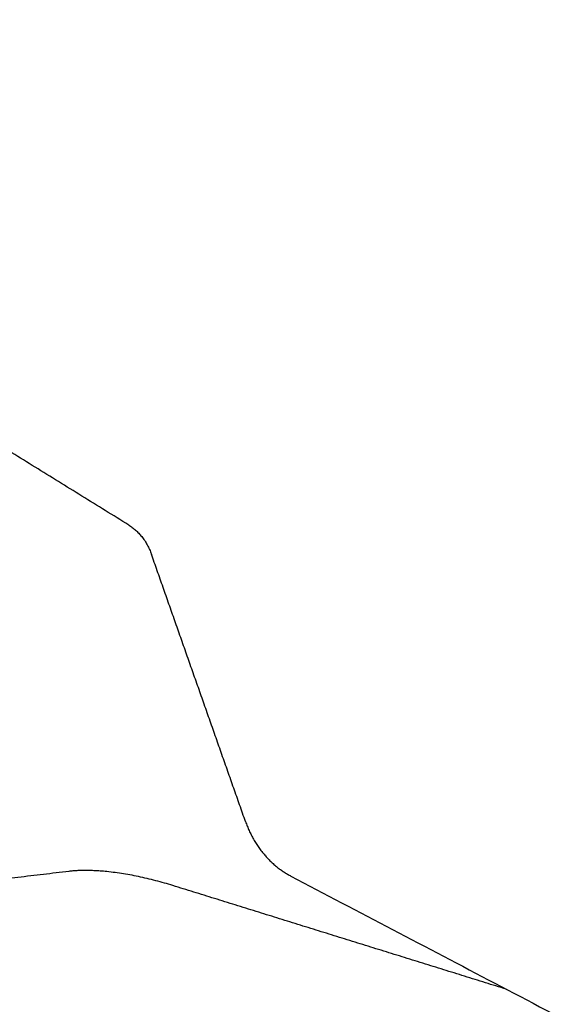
# Model space of a CAD drawing. Header units: millimetres. Extents: x 6394 to 7394, y -4769 to -3769.
# Tile 19 of 43: x 6740 to 6758, y -4428 to -4395. Entities that reach past the tile are written whole.
import ezdxf

# ---------------------------------------------------------------- set-up
doc = ezdxf.new("R2010")
doc.units = ezdxf.units.MM
doc.layers.add('ROXX_NEOmini_Barndoor', color=7, linetype='Continuous', true_color=0x000000)

msp = doc.modelspace()

# ---------------------------------------------------------------- linework, layer by layer
at = {"layer": 'ROXX_NEOmini_Barndoor', "color": 18, "lineweight": -3, "true_color": 0x000000}
for points, weights in [([(6807.616, -4364.587), (6768.183, -4381.265), (6731.35, -4396.844)], [788.686071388, 816.534423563, 844.382775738]), ([(6808.041, -4364.56), (6768.679, -4381.203), (6731.908, -4396.751)], [789.498057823, 817.312429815, 845.126801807])]:
    msp.add_rational_spline(points, weights, degree=2, dxfattribs=at)
at = {"layer": 'ROXX_NEOmini_Barndoor', "color": 18, "true_color": 0x000000}
for points, weights in [([(6743.791, -4411.661), (6737.51, -4407.775), (6731.295, -4403.931)], [835.856182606, 840.336938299, 844.817693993]), ([(6743.791, -4411.661), (6737.51, -4407.775), (6731.295, -4403.931)], [835.856182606, 840.336938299, 844.817693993]), ([(6743.791, -4411.661), (6744.328, -4411.993), (6744.557, -4412.643)], [835.856182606, 781.023562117, 835.340625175]), ([(6743.791, -4411.661), (6744.328, -4411.993), (6744.557, -4412.643)], [835.856182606, 781.023562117, 835.340625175]), ([(6747.743, -4421.699), (6746.148, -4417.166), (6744.557, -4412.643)], [833.471219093, 834.405922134, 835.340625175]), ([(6747.743, -4421.699), (6746.148, -4417.166), (6744.557, -4412.643)], [833.471219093, 834.405922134, 835.340625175]), ([(6747.743, -4421.699), (6748.19, -4422.97), (6749.278, -4423.541)], [833.471219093, 767.540481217, 832.437605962]), ([(6747.743, -4421.699), (6748.19, -4422.97), (6749.278, -4423.541)], [833.471219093, 767.540481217, 832.437605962]), ([(6741.765, -4423.382), (6738.295, -4423.796), (6734.791, -4424.213)], [829.193449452, 825.170606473, 821.147763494]), ([(6741.765, -4423.382), (6738.295, -4423.796), (6734.791, -4424.213)], [829.193449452, 825.170606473, 821.147763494]), ([(6745.285, -4423.862), (6743.193, -4423.212), (6741.765, -4423.382)], [830.718669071, 749.923326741, 829.193449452]), ([(6745.285, -4423.862), (6743.193, -4423.212), (6741.765, -4423.382)], [830.718669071, 749.923326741, 829.193449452]), ([(6749.278, -4423.541), (6778.076, -4438.668), (6808.322, -4454.555)], [832.437605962, 812.513635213, 792.589664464]), ([(6749.278, -4423.541), (6778.076, -4438.668), (6808.322, -4454.555)], [832.437605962, 812.513635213, 792.589664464]), ([(6756.566, -4427.369), (6750.923, -4425.615), (6745.285, -4423.862)], [829.958626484, 830.338647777, 830.718669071]), ([(6756.566, -4427.369), (6750.923, -4425.615), (6745.285, -4423.862)], [829.958626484, 830.338647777, 830.718669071])]:
    msp.add_rational_spline(points, weights, degree=2, dxfattribs=at)

doc.saveas('drawing.dxf')
